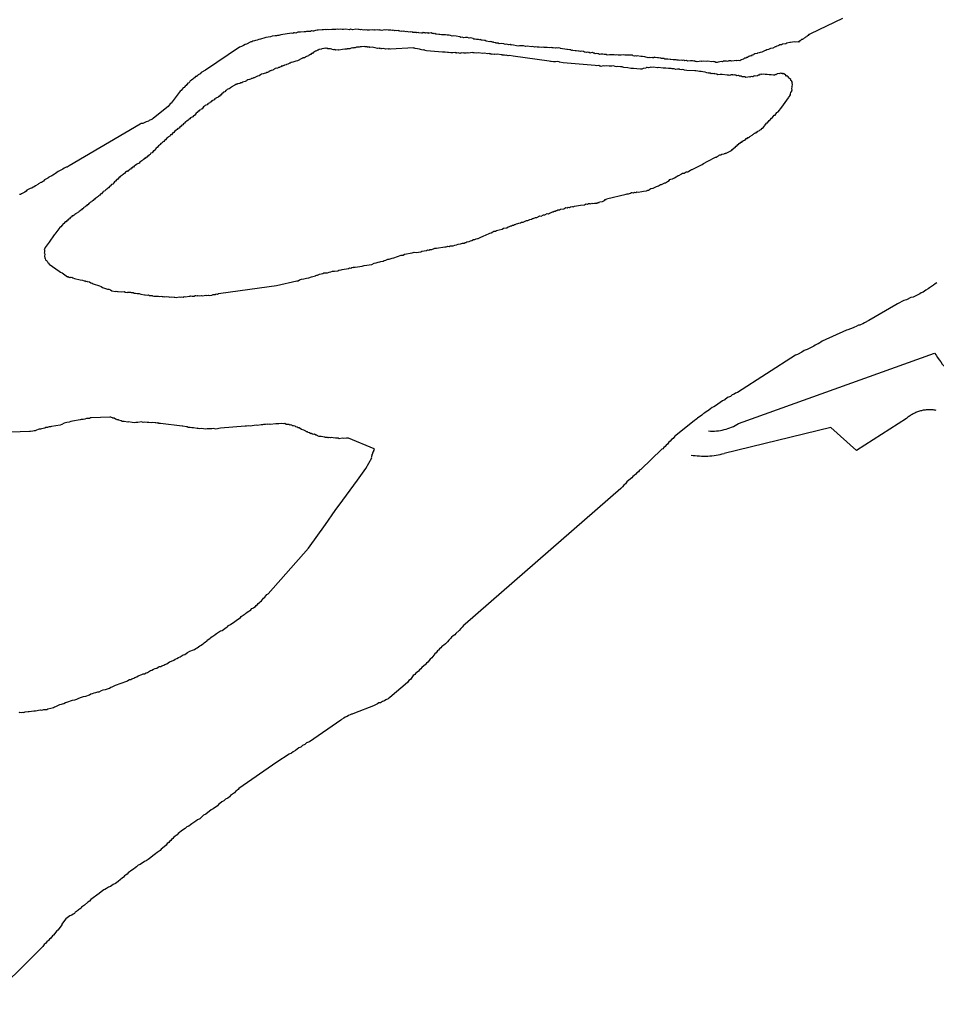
# Model space of a CAD drawing. Header units: feet. Extents: x 30669 to 99318, y 4696 to 26220.
# Tile 19 of 128: x 74691 to 75346, y 16533 to 17236. Entities that reach past the tile are written whole.
import ezdxf

# ---------------------------------------------------------------- set-up
doc = ezdxf.new("R2010")
doc.units = ezdxf.units.FT
doc.header["$LTSCALE"] = 600
doc.header["$MEASUREMENT"] = 0
doc.linetypes.add('DASHED', pattern=[0.75, 0.5, -0.25])
doc.layers.add('ELTWR', color=2, linetype='CONTINUOUS')
doc.layers.add('ELYSU', color=251, linetype='CONTINUOUS')

msp = doc.modelspace()

# ---------------------------------------------------------------- linework, layer by layer
at = {"layer": 'ELTWR', "elevation": -54.68}
for points in [[(75278.83, 17236.71), (75256.04, 17225.58), (75255.49, 17225.5), (75255.26, 17225.18), (75254.71, 17225.1), (75254.24, 17224.46), (75253.46, 17224.06), (75252.99, 17223.42), (75252.44, 17223.34), (75251.98, 17222.7), (75251.43, 17222.62), (75250.96, 17221.98), (75250.41, 17221.9), (75250.18, 17221.58), (75249.63, 17221.49), (75249.4, 17221.18), (75248.61, 17220.77), (75248.38, 17220.45), (75247.83, 17220.37), (75247.37, 17219.73), (75247.05, 17219.97), (75245.4, 17219.71), (75244.53, 17219.86), (75241.78, 17219.43), (75241.23, 17219.35), (75239.03, 17219.01), (75238.24, 17218.61), (75236.04, 17218.27), (75235.26, 17217.86), (75234.16, 17217.69), (75233.38, 17217.29), (75232.83, 17217.2), (75232.04, 17216.8), (75231.49, 17216.72), (75231.26, 17216.4), (75230.71, 17216.31), (75229.14, 17215.51), (75227.49, 17215.25), (75225.93, 17214.45), (75224.83, 17214.28), (75224.04, 17213.87), (75223.49, 17213.79), (75221.14, 17212.58), (75220.04, 17212.41), (75219.26, 17212.01), (75218.16, 17211.84), (75217.93, 17211.52), (75216.28, 17211.27), (75215.49, 17210.86), (75215.26, 17210.55), (75214.16, 17210.37), (75213.69, 17209.74), (75212.83, 17209.89), (75212.04, 17209.48), (75211.26, 17209.08), (75211.03, 17208.76), (75210.48, 17208.68), (75209.69, 17208.28), (75209.14, 17208.19), (75208.36, 17207.79), (75208.13, 17207.47), (75206.48, 17207.21), (75206.25, 17206.9), (75205.46, 17206.49), (75204.59, 17206.64), (75203.49, 17206.47), (75203.18, 17206.7), (75199.87, 17206.19), (75199.01, 17206.34), (75198.46, 17206.26), (75197.59, 17206.4), (75196.8, 17206), (75195.94, 17206.15), (75195.39, 17206.06), (75194.52, 17206.21), (75193.97, 17206.13), (75193.19, 17205.72), (75192.32, 17205.87), (75190.12, 17205.53), (75189.33, 17205.13), (75188.46, 17205.27), (75187.83, 17205.74), (75187.28, 17205.65), (75186.41, 17205.8), (75185.31, 17205.63), (75182.71, 17206.08), (75181.6, 17205.91), (75179.87, 17206.2), (75178.22, 17205.94), (75177.9, 17206.18), (75175.15, 17205.75), (75174.28, 17205.9), (75173.73, 17205.81), (75173.1, 17206.28), (75172.54, 17206.19), (75171.68, 17206.34), (75171.13, 17206.26), (75170.26, 17206.4), (75168.06, 17206.06), (75167.42, 17206.53), (75166.32, 17206.36), (75166, 17206.59), (75165.14, 17206.74), (75164.59, 17206.65), (75163.72, 17206.8), (75162.62, 17206.63), (75161.75, 17206.78), (75160.88, 17206.93), (75160.01, 17207.07), (75159.46, 17206.99), (75158.59, 17207.14), (75158.04, 17207.05), (75156.31, 17207.35), (75155.76, 17207.26), (75154.02, 17207.56), (75153.47, 17207.47), (75152.6, 17207.62), (75152.05, 17207.53), (75151.42, 17208), (75150.55, 17208.15), (75149.45, 17207.98), (75149.13, 17208.21), (75147.4, 17208.5), (75146.85, 17208.42), (75145.11, 17208.71), (75144.79, 17208.95), (75144.24, 17208.86), (75144.01, 17208.54), (75143.46, 17208.46), (75143.14, 17208.69), (75141.49, 17208.44), (75141.17, 17208.67), (75140.07, 17208.5), (75137.7, 17209.26), (75135.96, 17209.55), (75134.86, 17209.38), (75132.26, 17209.83), (75131.71, 17209.74), (75130.84, 17209.89), (75130.29, 17209.8), (75129.42, 17209.95), (75128.79, 17210.42), (75128.24, 17210.33), (75127.37, 17210.48), (75126.27, 17210.31), (75125.4, 17210.46), (75124.85, 17210.37), (75123.98, 17210.52), (75123.43, 17210.43), (75122.56, 17210.58), (75120.91, 17210.33), (75120.04, 17210.47), (75119.49, 17210.39), (75118.63, 17210.54), (75117.76, 17210.68), (75116.66, 17210.51), (75115.79, 17210.66), (75115.24, 17210.58), (75114.37, 17210.72), (75113.27, 17210.55), (75112.4, 17210.7), (75110.75, 17210.45), (75110.12, 17210.91), (75109.57, 17210.83), (75108.7, 17210.97), (75107.83, 17211.12), (75107.28, 17211.04), (75106.41, 17211.18), (75105.31, 17211.01), (75104.67, 17211.48), (75104.12, 17211.39), (75103.26, 17211.54), (75102.16, 17211.37), (75101.52, 17211.84), (75100.97, 17211.75), (75100.34, 17212.22), (75099.23, 17212.05), (75098.68, 17211.96), (75098.05, 17212.43), (75097.5, 17212.34), (75096.63, 17212.49), (75096.08, 17212.4), (75095.21, 17212.55), (75094.66, 17212.47), (75094.03, 17212.93), (75092.29, 17213.23), (75091.74, 17213.14), (75090.87, 17213.29), (75090.32, 17213.2), (75088.59, 17213.5), (75088.04, 17213.41), (75086.3, 17213.71), (75085.98, 17213.94), (75085.43, 17213.86), (75084.8, 17214.32), (75084.25, 17214.24), (75082.51, 17214.53), (75081.96, 17214.45), (75077.62, 17215.18), (75077.3, 17215.42), (75076.43, 17215.56), (75075.33, 17215.39), (75074.46, 17215.54), (75073.91, 17215.46), (75072.18, 17215.75), (75071.63, 17215.67), (75070.76, 17215.81), (75069.66, 17215.64), (75067.92, 17215.94), (75067.37, 17215.85), (75066.5, 17216), (75065.95, 17215.92), (75065.09, 17216.06), (75063.99, 17215.89), (75062.25, 17216.19), (75060.83, 17216.25), (75059.96, 17216.4), (75058.86, 17216.23), (75057.68, 17216.61), (75056.58, 17216.44), (75053.97, 17216.88), (75052.87, 17216.71), (75051.14, 17217.01), (75050.27, 17217.15), (75049.17, 17216.98), (75048.3, 17217.13), (75047.2, 17216.96), (75042.86, 17217.7), (75042.31, 17217.61), (75041.67, 17218.08), (75040.57, 17217.91), (75038.84, 17218.2), (75038.29, 17218.12), (75037.42, 17218.27), (75037.1, 17218.5), (75035.36, 17218.79), (75033.71, 17218.54), (75033.08, 17219), (75032.53, 17218.92), (75031.66, 17219.07), (75031.34, 17219.3), (75030.79, 17219.21), (75029.92, 17219.36), (75029.61, 17219.59), (75028.74, 17219.74), (75028.42, 17219.97), (75027.55, 17220.12), (75027, 17220.04), (75024.4, 17220.48), (75023.76, 17220.94), (75023.21, 17220.86), (75021.48, 17221.15), (75020.93, 17221.07), (75020.29, 17221.53), (75019.74, 17221.45), (75018.87, 17221.6), (75018.32, 17221.51), (75017.45, 17221.66), (75016.59, 17221.81), (75015.72, 17221.96), (75015.08, 17222.42), (75013.35, 17222.72), (75012.25, 17222.54), (75011.06, 17222.92), (75009.64, 17222.99), (75008.54, 17222.82), (75007.35, 17223.2), (75006.25, 17223.03), (75005.62, 17223.49), (75003.01, 17223.94), (75001.28, 17224.23), (75000.18, 17224.06), (74998.99, 17224.44), (74998.12, 17224.59), (74996.71, 17224.65), (74995.52, 17225.03), (74994.42, 17224.86), (74993, 17224.92), (74992.45, 17224.84), (74991.27, 17225.22), (74990.71, 17225.13), (74988.98, 17225.43), (74988.43, 17225.34), (74987.79, 17225.81), (74987.24, 17225.72), (74986.92, 17225.96), (74985.82, 17225.79), (74985.19, 17226.25), (74984.09, 17226.08), (74983.77, 17226.31), (74983.54, 17226), (74982.9, 17226.46), (74982.67, 17226.14), (74982.35, 17226.38), (74982.03, 17226.61), (74981.8, 17226.29), (74981.25, 17226.2), (74980.93, 17226.44), (74979.83, 17226.27), (74979.52, 17226.5), (74978.73, 17226.1), (74978.18, 17226.01), (74976.45, 17226.31), (74976.13, 17226.54), (74975.03, 17226.37), (74974.71, 17226.6), (74974.16, 17226.52), (74973.29, 17226.66), (74972.19, 17226.49), (74971.56, 17226.96), (74971.01, 17226.87), (74970.14, 17227.02), (74969.59, 17226.94), (74967.85, 17227.23), (74967.3, 17227.15), (74965.56, 17227.44), (74965.01, 17227.36), (74964.15, 17227.5), (74963.6, 17227.42), (74962.73, 17227.57), (74962.41, 17227.8), (74961.86, 17227.71), (74961.54, 17227.95), (74960.44, 17227.78), (74959.57, 17227.93), (74959.02, 17227.84), (74958.71, 17228.07), (74957.84, 17228.22), (74957.29, 17228.14), (74956.42, 17228.28), (74955.87, 17228.2), (74955, 17228.34), (74954.45, 17228.26), (74953.58, 17228.41), (74952.48, 17228.24), (74951.61, 17228.39), (74949.96, 17228.13), (74949.1, 17228.28), (74948.55, 17228.19), (74948.23, 17228.42), (74947.68, 17228.34), (74946.81, 17228.49), (74945.16, 17228.23), (74944.84, 17228.46), (74944.29, 17228.38), (74943.42, 17228.53), (74941.22, 17228.19), (74940.35, 17228.33), (74939.8, 17228.25), (74938.93, 17228.4), (74938.38, 17228.31), (74937.52, 17228.46), (74936.97, 17228.37), (74935.23, 17228.67), (74934.68, 17228.58), (74933.81, 17228.73), (74933.26, 17228.65), (74931.52, 17228.94), (74929.32, 17228.6), (74927.59, 17228.9), (74926.81, 17228.49), (74924.2, 17228.94), (74922.55, 17228.68), (74921.68, 17228.83), (74920.81, 17228.98), (74919.16, 17228.72), (74918.29, 17228.87), (74917.19, 17228.7), (74916.33, 17228.85), (74915.22, 17228.68), (74914.36, 17228.82), (74912.16, 17228.48), (74911.29, 17228.63), (74910.19, 17228.46), (74909.87, 17228.69), (74908.22, 17228.44), (74907.35, 17228.59), (74904.6, 17228.16), (74903.73, 17228.31), (74902.63, 17228.14), (74901.85, 17227.73), (74901.3, 17227.65), (74900.75, 17227.56), (74899.88, 17227.71), (74899.1, 17227.31), (74898.55, 17227.22), (74897.68, 17227.37), (74897.13, 17227.29), (74896.26, 17227.43), (74895.48, 17227.03), (74894.61, 17227.18), (74891.86, 17226.75), (74890.99, 17226.9), (74890.44, 17226.82), (74889.89, 17226.73), (74889.1, 17226.33), (74888.55, 17226.24), (74887.69, 17226.39), (74887.14, 17226.3), (74886.35, 17225.9), (74885.49, 17226.05), (74877.78, 17224.86), (74877.23, 17224.77), (74876.45, 17224.37), (74875.58, 17224.52), (74874.8, 17224.12), (74873.93, 17224.26), (74871.73, 17223.92), (74870.39, 17223.43), (74867.09, 17222.92), (74865.76, 17222.44), (74864.11, 17222.18), (74863.33, 17221.78), (74862.22, 17221.61), (74860.89, 17221.12), (74859.79, 17220.95), (74859.01, 17220.55), (74857.91, 17220.38), (74857.12, 17219.97), (74856.57, 17219.89), (74853.44, 17218.28), (74852.34, 17218.11), (74851.33, 17217.39), (74849.76, 17216.58), (74848.43, 17216.09), (74824.2, 17199.67), (74821.07, 17198.06), (74820.37, 17197.11), (74818.81, 17196.3), (74818.57, 17195.98), (74817.56, 17195.26), (74817.01, 17195.18), (74816.31, 17194.22), (74815.53, 17193.82), (74815.06, 17193.19), (74814.05, 17192.47), (74813.26, 17192.06), (74812.33, 17190.79), (74811.55, 17190.39), (74810.39, 17188.8), (74809.6, 17188.4), (74808.91, 17187.44), (74808.12, 17187.04), (74806.73, 17185.14), (74805.94, 17184.73), (74805.25, 17183.78), (74799.66, 17176.16), (74798.88, 17175.75), (74797.48, 17173.85), (74796.47, 17173.13), (74786.72, 17165.14), (74785.93, 17164.74), (74785.7, 17164.42), (74785.15, 17164.33), (74784.37, 17163.93), (74783.82, 17163.84), (74783.35, 17163.21), (74781.7, 17162.95), (74779.35, 17161.75), (74778.25, 17161.58), (74777.47, 17161.17), (74726.86, 17131.37), (74725.29, 17130.57), (74724.74, 17130.48), (74723.17, 17129.68), (74722.16, 17128.96), (74719.03, 17127.34), (74717, 17125.9), (74716.21, 17125.5), (74715.2, 17124.78), (74714.41, 17124.38), (74712.85, 17123.57), (74712.62, 17123.25), (74711.83, 17122.85), (74711.6, 17122.53), (74709.25, 17121.33), (74708.55, 17120.37), (74706.99, 17119.57), (74706.44, 17119.48), (74704.87, 17118.68), (74704.41, 17118.04), (74702.84, 17117.24), (74701.82, 17116.51), (74701.04, 17116.11), (74700.03, 17115.39), (74698.93, 17115.22), (74696.58, 17114.01), (74696.11, 17113.38), (74695.1, 17112.66), (74692.75, 17111.45), (74691.96, 17111.05), (74691.41, 17110.96)], [(74908.53, 17215.53), (74908.29, 17215.21), (74907.19, 17215.04), (74906.96, 17214.72), (74905.31, 17214.46), (74904.53, 17214.06), (74903.97, 17213.98), (74903.74, 17213.66), (74902.96, 17213.26), (74902.41, 17213.17), (74902.18, 17212.85), (74901.63, 17212.77), (74901.39, 17212.45), (74900.84, 17212.37), (74900.38, 17211.73), (74899.83, 17211.64), (74899.36, 17211.01), (74898.81, 17210.92), (74898.58, 17210.61), (74897.8, 17210.2), (74897.56, 17209.89), (74897.01, 17209.8), (74896.23, 17209.4), (74895.68, 17209.31), (74895.45, 17209), (74894.66, 17208.59), (74893.56, 17208.42), (74893.33, 17208.1), (74892.78, 17208.02), (74889.65, 17206.41), (74888.55, 17206.24), (74887.77, 17205.84), (74887.22, 17205.75), (74886.43, 17205.35), (74885.33, 17205.18), (74884.55, 17204.77), (74884, 17204.69), (74883.77, 17204.37), (74882.98, 17203.97), (74881.88, 17203.8), (74881.65, 17203.48), (74880.55, 17203.31), (74880.32, 17202.99), (74880, 17203.23), (74879.77, 17202.91), (74879.22, 17202.82), (74878.98, 17202.51), (74878.67, 17202.74), (74878.2, 17202.1), (74877.88, 17202.34), (74877.65, 17202.02), (74877.1, 17201.93), (74876.87, 17201.61), (74876.32, 17201.53), (74876.08, 17201.21), (74875.77, 17201.44), (74875.53, 17201.13), (74874.98, 17201.04), (74873.88, 17200.87), (74873.65, 17200.55), (74873.1, 17200.47), (74872.87, 17200.15), (74872.32, 17200.07), (74872.08, 17199.75), (74870.98, 17199.58), (74870.75, 17199.26), (74870.2, 17199.18), (74869.42, 17198.77), (74869.19, 17198.45), (74868.4, 17198.05), (74867.85, 17197.97), (74867.07, 17197.56), (74865.97, 17197.39), (74865.19, 17196.99), (74864.08, 17196.82), (74863.3, 17196.42), (74862.29, 17195.7), (74861.19, 17195.53), (74858.84, 17194.32), (74858.29, 17194.23), (74858.05, 17193.92), (74857.5, 17193.83), (74856.95, 17193.75), (74856.72, 17193.43), (74856.17, 17193.34), (74855.39, 17192.94), (74854.29, 17192.77), (74853.5, 17192.37), (74853.27, 17192.05), (74852.49, 17191.65), (74851.39, 17191.48), (74850.6, 17191.07), (74850.37, 17190.76), (74849.27, 17190.59), (74848.49, 17190.18), (74847.39, 17190.01), (74846.84, 17189.93), (74846.61, 17189.61), (74846.29, 17189.84), (74846.05, 17189.53), (74845.5, 17189.44)], [(75015.83, 17212.11), (75015.28, 17212.03), (75014.96, 17212.26), (75011.66, 17211.75), (75011.34, 17211.98), (75010.24, 17211.81), (75009.37, 17211.96), (75008.82, 17211.87), (75007.96, 17212.02), (75007.41, 17211.94), (75006.54, 17212.08), (75005.75, 17211.68), (75005.12, 17212.15), (75004.89, 17211.83), (75004.57, 17212.06), (75003.47, 17211.89), (75003.15, 17212.12), (75002.6, 17212.04), (75002.28, 17212.27), (75000.63, 17212.02), (74999.76, 17212.16), (74999.21, 17212.08), (74997.48, 17212.37), (74996.93, 17212.29), (74995.19, 17212.58), (74994.64, 17212.5), (74993.77, 17212.65), (74993.22, 17212.56), (74981.79, 17213.61), (74980.92, 17213.76), (74980.6, 17213.99), (74979.74, 17214.14), (74979.19, 17214.05), (74977.45, 17214.35), (74976.81, 17214.81), (74975.4, 17214.88), (74973.66, 17215.17), (74973.34, 17215.4), (74972.79, 17215.32), (74972.47, 17215.55), (74956.26, 17214.73), (74955.94, 17214.97), (74955.71, 17214.65), (74955.39, 17214.88), (74954.84, 17214.8), (74954.52, 17215.03), (74952.87, 17214.77), (74951.14, 17215.07), (74950.04, 17214.9), (74949.4, 17215.36), (74949.17, 17215.05), (74948.85, 17215.28), (74948.3, 17215.19), (74947.98, 17215.43), (74946.88, 17215.26), (74945.15, 17215.55), (74943.96, 17215.93), (74943.09, 17216.08), (74941.44, 17215.82), (74940.81, 17216.29), (74940.26, 17216.2), (74939.71, 17216.12), (74939.39, 17216.35), (74938.84, 17216.27), (74937.97, 17216.41), (74937.65, 17216.65), (74935.45, 17216.31), (74934.58, 17216.45), (74933.8, 17216.05), (74932.93, 17216.2), (74931.83, 17216.03), (74931.05, 17215.63), (74930.18, 17215.77), (74929.63, 17215.69), (74929.4, 17215.37), (74929.08, 17215.6), (74927.98, 17215.43), (74927.2, 17215.03), (74926.1, 17214.86), (74925.23, 17215.01), (74924.99, 17214.69), (74924.44, 17214.61), (74923.58, 17214.75), (74921.92, 17214.5), (74919.17, 17214.07), (74918.86, 17214.31), (74917.21, 17214.05), (74916.89, 17214.28), (74916.34, 17214.2), (74916.02, 17214.43), (74915.47, 17214.34), (74914.6, 17214.49), (74914.28, 17214.72), (74913.42, 17214.87), (74912, 17214.93), (74911.45, 17214.85), (74910.81, 17215.31), (74910.26, 17215.23), (74909.94, 17215.46), (74908.84, 17215.29), (74908.53, 17215.53)], [(75179.09, 17198.47), (75177.91, 17198.85), (75176.81, 17198.68), (75175.62, 17199.06), (75174.2, 17199.13), (75173.33, 17199.27), (75167.66, 17199.52), (75165.92, 17199.82), (75165.61, 17200.05), (75164.74, 17200.2), (75163.64, 17200.03), (75162.77, 17200.18), (75162.45, 17200.41), (75161.9, 17200.32), (75161.03, 17200.47), (75159.93, 17200.3), (75158.75, 17200.68), (75157.33, 17200.74), (75156.46, 17200.89), (75155.04, 17200.95), (75154.49, 17200.87), (75152.76, 17201.16), (75152.21, 17201.08), (75151.34, 17201.23), (75150.79, 17201.14), (75147.32, 17201.73), (75146.53, 17201.33), (75143.93, 17201.77), (75142.28, 17201.52), (75141.96, 17201.75), (75140.31, 17201.49), (75139.44, 17201.64), (75138.89, 17201.55), (75138.66, 17201.24), (75138.34, 17201.47), (75138.11, 17201.15), (75136.46, 17200.9), (75135.67, 17200.49), (75134.57, 17200.32), (75131.97, 17200.77), (75129.68, 17200.98), (75127.71, 17200.95), (75125.66, 17201.48), (75122.82, 17201.61), (75121.96, 17201.75), (75121.64, 17201.99), (75120.77, 17202.13), (75120.22, 17202.05), (75118.48, 17202.34), (75117.38, 17202.17), (75116.51, 17202.32), (75115.33, 17202.7), (75114.23, 17202.53), (75113.36, 17202.68), (75112.26, 17202.51), (75110.52, 17202.8), (75108.87, 17202.55), (75108, 17202.7), (75106.35, 17202.44), (75106.04, 17202.67), (75105.49, 17202.59), (75104.85, 17203.05), (75103.2, 17202.8), (75102.33, 17202.95), (75079.47, 17205.05), (75076.86, 17205.49), (75076.55, 17205.72), (75075.68, 17205.87), (75074.03, 17205.61), (75073.16, 17205.76), (75072.61, 17205.68), (75070.87, 17205.97), (75070.32, 17205.89), (75069.46, 17206.03), (75043.82, 17209.68), (75041.21, 17210.12), (75040.11, 17209.95), (75038.93, 17210.33), (75038.38, 17210.24), (75037.51, 17210.39), (75036.96, 17210.31), (75036.09, 17210.45), (75035.77, 17210.69), (75035.22, 17210.6), (75032.62, 17211.04), (75031.52, 17210.87), (75030.65, 17211.02), (75030.1, 17210.94), (75029.23, 17211.08), (75028.68, 17211), (75028.36, 17211.23), (75027.81, 17211.15), (75027.5, 17211.38), (75026.94, 17211.29), (75026.63, 17211.53), (75025.53, 17211.36), (75022.92, 17211.8), (75021.82, 17211.63), (75019.22, 17212.07), (75017.57, 17211.82), (75015.83, 17212.11)], [(75240.49, 17180.36), (75241.66, 17181.94), (75241.34, 17182.18), (75241.8, 17182.81), (75241.95, 17183.68), (75242.65, 17184.63), (75242.56, 17185.18), (75242.8, 17185.5), (75242.63, 17186.6), (75242.77, 17187.47), (75242.69, 17188.02), (75242.92, 17188.34), (75243.07, 17189.21), (75242.81, 17190.86), (75243.05, 17191.17), (75242.73, 17191.41), (75242.64, 17191.96), (75242.01, 17192.42), (75241.92, 17192.97), (75240.97, 17193.67), (75240.34, 17194.14), (75240.25, 17194.69), (75238.98, 17195.62), (75238.43, 17195.53), (75238.34, 17196.08), (75236.76, 17197.25), (75236.52, 17196.93), (75235.89, 17197.39), (75235.34, 17197.31), (75234.47, 17197.46), (75234.24, 17197.14), (75233.92, 17197.37), (75232.27, 17197.12), (75232.04, 17196.8), (75231.48, 17196.71), (75231.25, 17196.39), (75230.93, 17196.63), (75230.15, 17196.22), (75229.6, 17196.14), (75227.87, 17196.43), (75226.45, 17196.5), (75225.03, 17196.56), (75223.61, 17196.62), (75222.74, 17196.77), (75221.09, 17196.51), (75220.77, 17196.75), (75219.67, 17196.58), (75219.44, 17196.26), (75218.89, 17196.17), (75218.11, 17195.77), (75216.46, 17195.52), (75216.14, 17195.75), (75215.36, 17195.35), (75215.12, 17195.03), (75214.57, 17194.94), (75213.71, 17195.09), (75213.15, 17195.01), (75212.92, 17194.69), (75212.6, 17194.92), (75209.85, 17194.5), (75209.22, 17194.96), (75208.67, 17194.88), (75207.8, 17195.02), (75207.25, 17194.94), (75206.61, 17195.4), (75206.06, 17195.32), (75205.74, 17195.55), (75205.19, 17195.47), (75204.56, 17195.93), (75203.46, 17195.76), (75202.82, 17196.23), (75202.27, 17196.14), (75201.41, 17196.29), (75200.85, 17196.2), (75200.54, 17196.44), (75199.99, 17196.35), (75199.44, 17196.27), (75199.12, 17196.5), (75198.89, 17196.18), (75197.79, 17196.01), (75197.47, 17196.24), (75196.37, 17196.07), (75192.9, 17196.66), (75191.48, 17196.73), (75189.83, 17196.47), (75189.19, 17196.94), (75188.64, 17196.85), (75187.77, 17197), (75187.45, 17197.23), (75186.9, 17197.15), (75186.04, 17197.29), (75185.49, 17197.21), (75185.17, 17197.44), (75184.94, 17197.12), (75184.3, 17197.59), (75183.75, 17197.5), (75183.43, 17197.74), (75182.88, 17197.65), (75182.01, 17197.8), (75180.83, 17198.18), (75179.09, 17198.47)], [(74845.5, 17189.44), (74845.27, 17189.12), (74844.72, 17189.04), (74844.49, 17188.72), (74843.71, 17188.32), (74843.47, 17188), (74842.92, 17187.91), (74842.69, 17187.6), (74841.91, 17187.19), (74841.68, 17186.88), (74840.89, 17186.47), (74840.11, 17186.07), (74839.56, 17185.99), (74839.09, 17185.35), (74838.54, 17185.27), (74837.85, 17184.31), (74837.06, 17183.91), (74836.6, 17183.27), (74836.05, 17183.19), (74835.12, 17181.92), (74834.57, 17181.83), (74834.1, 17181.2), (74833.87, 17180.88), (74833.32, 17180.8), (74833.09, 17180.48), (74831.52, 17179.67), (74831.29, 17179.35), (74830.74, 17179.27), (74830.27, 17178.63), (74828.71, 17177.83), (74828.24, 17177.19), (74827.46, 17176.79), (74827.22, 17176.47), (74826.44, 17176.07), (74826.21, 17175.75), (74825.66, 17175.67), (74825.19, 17175.03), (74824.41, 17174.63), (74823.86, 17174.54), (74823.4, 17173.91), (74822.61, 17173.51), (74821.68, 17172.23), (74820.9, 17171.83), (74820.67, 17171.51), (74819.88, 17171.11), (74819.42, 17170.48), (74818.87, 17170.39), (74818.17, 17169.44), (74817.39, 17169.03), (74816.22, 17167.45), (74815.44, 17167.04), (74814.97, 17166.41), (74813.41, 17165.6), (74812.94, 17164.97), (74812.16, 17164.56), (74811.7, 17163.93), (74810.68, 17163.21), (74809.9, 17162.81), (74809.2, 17161.85), (74808.42, 17161.45), (74807.95, 17160.81), (74807.17, 17160.41), (74806.7, 17159.78), (74805.69, 17159.06), (74805.22, 17158.42), (74804.44, 17158.02), (74803.97, 17157.38), (74803.19, 17156.98), (74802.96, 17156.66), (74801.94, 17155.94), (74801.48, 17155.31), (74800.69, 17154.9), (74800.23, 17154.27), (74799.76, 17153.63), (74799.21, 17153.55), (74798.52, 17152.59), (74797.73, 17152.19), (74797.27, 17151.56), (74796.49, 17151.15), (74795.55, 17149.88), (74794.77, 17149.48), (74794.31, 17148.84), (74793.52, 17148.44), (74793.06, 17147.81), (74792.28, 17147.4), (74791.81, 17146.77), (74791.35, 17146.13), (74790.56, 17145.73), (74789.63, 17144.46), (74788.85, 17144.06), (74787.45, 17142.15), (74786.9, 17142.06), (74785.97, 17140.79), (74785.19, 17140.39), (74784.49, 17139.44), (74783.71, 17139.04), (74783.24, 17138.4), (74782.69, 17138.31), (74782.23, 17137.68), (74781.44, 17137.28), (74780.98, 17136.64)], [(74874.72, 17046.05), (74889.41, 17049.44), (74890.27, 17049.3), (74891.29, 17050.02), (74892.62, 17050.5), (74894.27, 17050.76), (74896.16, 17051.33), (74897.81, 17051.59), (74899.69, 17052.16), (74900.79, 17052.33), (74901.57, 17052.73), (74902.68, 17052.9), (74902.91, 17053.22), (74903.46, 17053.31), (74904.01, 17053.39), (74905.57, 17054.2), (74907.78, 17054.54), (74908.56, 17054.94), (74909.66, 17055.11), (74911.08, 17055.05), (74912.41, 17055.54), (74913.51, 17055.71), (74914.85, 17056.19), (74916.26, 17056.13), (74918.46, 17056.47), (74919.25, 17056.87), (74920.9, 17057.13), (74921.68, 17057.53), (74926.08, 17058.21), (74926.87, 17058.62), (74927.74, 17058.47), (74928.52, 17058.87), (74929.62, 17059.04), (74929.94, 17058.81), (74930.17, 17059.13), (74930.72, 17059.21), (74931.04, 17058.98), (74935.99, 17059.75), (74937.32, 17060.23), (74942.83, 17061.08), (74944.39, 17061.89), (74946.04, 17062.14), (74947.38, 17062.63), (74948.48, 17062.8), (74949.26, 17063.21), (74950.91, 17063.46), (74951.69, 17063.86), (74952.79, 17064.03), (74954.36, 17064.84), (74955.23, 17064.69), (74956.01, 17065.09), (74957.34, 17065.58), (74958.44, 17065.75), (74963.78, 17067.7), (74965.2, 17067.64), (74966.21, 17068.36), (74971.72, 17069.21), (74973.05, 17069.7), (74974.47, 17069.64), (74977.77, 17070.15), (74978.55, 17070.55), (74981.85, 17071.06), (74982.64, 17071.46), (74983.5, 17071.32), (74984.29, 17071.72), (74984.84, 17071.8), (74985.71, 17071.66), (74987.27, 17072.46), (74987.82, 17072.55), (74988.92, 17072.72), (74994.98, 17073.65), (74995.84, 17073.51), (74996.63, 17073.91), (74997.18, 17073.99), (74998.05, 17073.85), (74998.83, 17074.25), (74999.93, 17074.42), (75000.8, 17074.27), (75002.13, 17074.76), (75003.23, 17074.93), (75004.56, 17075.42), (75006.22, 17075.67), (75007.55, 17076.16), (75008.65, 17076.33), (75009.43, 17076.73), (75009.98, 17076.82), (75010.76, 17077.22), (75012.42, 17077.48), (75013.2, 17077.88), (75014.3, 17078.05), (75015.32, 17078.77), (75016.42, 17078.94), (75017.2, 17079.34), (75018.3, 17079.51), (75018.85, 17079.6), (75021.2, 17080.81), (75021.75, 17080.89), (75024.88, 17082.5), (75026.21, 17082.99), (75027, 17083.39), (75028.1, 17083.56), (75029.11, 17084.28), (75029.9, 17084.69), (75031, 17084.86), (75031.78, 17085.26), (75032.88, 17085.43), (75033.66, 17085.83), (75035.86, 17086.17), (75036.88, 17086.89), (75039.08, 17087.23), (75040.1, 17087.96), (75041.2, 17088.13), (75041.98, 17088.53), (75042.53, 17088.61), (75043.31, 17089.02), (75043.86, 17089.1), (75044.65, 17089.5), (75045.2, 17089.59), (75045.98, 17089.99), (75047.08, 17090.16), (75047.86, 17090.57), (75048.96, 17090.73), (75049.75, 17091.14), (75050.85, 17091.31), (75053.2, 17092.52), (75054.07, 17092.37), (75055.63, 17093.17), (75056.73, 17093.34), (75057.51, 17093.75), (75058.06, 17093.83), (75059.63, 17094.64), (75060.5, 17094.49), (75062.85, 17095.7), (75063.71, 17095.55), (75065.28, 17096.36), (75066.38, 17096.53), (75067.95, 17097.33), (75068.82, 17097.19), (75069.6, 17097.59), (75070.38, 17097.99), (75070.93, 17098.08), (75071.71, 17098.48), (75072.27, 17098.56), (75073.05, 17098.97), (75073.6, 17099.05), (75074.38, 17099.45), (75074.93, 17099.54), (75075.71, 17099.94), (75076.82, 17100.11), (75077.6, 17100.51), (75079.8, 17100.85), (75080.58, 17101.26), (75081.37, 17101.66), (75082.23, 17101.51), (75083.02, 17101.92), (75083.88, 17101.77), (75084.67, 17102.17), (75085.77, 17102.34), (75086.64, 17102.19), (75087.42, 17102.6), (75091.82, 17103.28), (75094.57, 17103.7), (75095.36, 17104.11), (75095.91, 17104.19), (75096.77, 17104.04), (75097.56, 17104.45), (75098.11, 17104.53), (75098.97, 17104.38), (75099.76, 17104.79), (75100.63, 17104.64), (75101.73, 17104.81), (75102.59, 17104.66), (75103.15, 17104.75), (75103.7, 17104.83), (75103.93, 17105.15), (75105.03, 17105.32), (75105.26, 17105.64), (75107.46, 17105.98), (75109.03, 17106.78), (75109.49, 17107.42), (75110.04, 17107.5), (75110.28, 17107.82), (75124.41, 17111.13), (75125.2, 17111.54), (75126.07, 17111.39), (75126.85, 17111.79), (75127.4, 17111.88), (75128.18, 17112.28), (75128.73, 17112.37), (75129.6, 17112.22), (75130.38, 17112.62), (75131.25, 17112.47), (75132.03, 17112.88), (75132.9, 17112.73), (75135.65, 17113.15), (75136.75, 17113.32), (75138.96, 17113.66), (75139.74, 17114.07), (75140.29, 17114.15), (75141.07, 17114.55), (75141.3, 17114.87), (75142.09, 17115.27), (75143.74, 17115.53), (75146.09, 17116.74), (75147.42, 17117.23), (75148.99, 17118.03), (75149.54, 17118.12), (75151.89, 17119.32), (75152.44, 17119.41), (75154, 17120.22), (75155.02, 17120.94), (75155.48, 17121.57), (75156.27, 17121.97), (75157.37, 17122.15), (75158.93, 17122.95), (75159.95, 17123.67), (75161.51, 17124.48), (75162.06, 17124.56), (75163.63, 17125.37), (75163.86, 17125.69), (75164.65, 17126.09), (75165.75, 17126.26), (75167.31, 17127.06), (75168.41, 17127.23), (75169.19, 17127.64), (75170.21, 17128.36), (75170.99, 17128.76), (75171.54, 17128.84), (75178.59, 17132.47), (75179.61, 17133.19), (75182.74, 17134.8), (75188.22, 17137.62), (75188.77, 17137.71), (75189, 17138.02), (75189.55, 17138.11), (75189.78, 17138.43), (75190.33, 17138.51), (75190.8, 17139.15), (75191.35, 17139.23), (75191.9, 17139.32), (75192.68, 17139.72), (75194.33, 17139.97), (75194.57, 17140.29), (75194.88, 17140.06), (75195.12, 17140.38), (75195.67, 17140.46), (75199.58, 17142.48), (75200.05, 17143.11), (75200.6, 17143.2), (75201.3, 17144.15), (75201.85, 17144.24), (75202.78, 17145.51), (75203.56, 17145.91), (75204.02, 17146.54), (75204.57, 17146.63), (75205.04, 17147.26), (75205.82, 17147.67), (75206.29, 17148.3), (75206.84, 17148.39), (75207.3, 17149.02), (75208.09, 17149.43), (75208.87, 17149.83), (75209.65, 17150.23), (75210.12, 17150.87), (75210.67, 17150.95), (75211.13, 17151.59), (75211.68, 17151.67), (75212.47, 17152.08), (75212.7, 17152.39), (75214.27, 17153.2), (75214.73, 17153.83), (75215.28, 17153.92), (75215.75, 17154.55), (75216.3, 17154.64), (75216.53, 17154.96), (75217.08, 17155.04), (75217.54, 17155.68), (75218.09, 17155.76), (75218.33, 17156.08), (75219.11, 17156.48), (75219.66, 17156.57), (75220.13, 17157.2), (75220.68, 17157.29), (75221.37, 17158.24), (75221.92, 17158.33), (75222.85, 17159.6), (75223.09, 17159.92), (75224.72, 17162.14), (75225.27, 17162.23), (75226.43, 17163.81), (75227.21, 17164.22), (75228.14, 17165.49), (75228.93, 17165.89), (75229.39, 17166.53), (75230.09, 17167.48), (75230.64, 17167.56), (75232.03, 17169.47), (75232.82, 17169.87), (75235.38, 17173.37), (75240.26, 17180.04), (75240.49, 17180.36)], [(74780.98, 17136.64), (74780.43, 17136.56), (74779.96, 17135.92), (74779.18, 17135.52), (74778.72, 17134.88), (74777.15, 17134.08), (74776.68, 17133.44), (74775.12, 17132.64), (74774.89, 17132.32), (74773.87, 17131.6), (74773.09, 17131.2), (74772.62, 17130.56), (74772.07, 17130.47), (74771.61, 17129.84), (74771.06, 17129.75), (74770.59, 17129.12), (74769.81, 17128.72), (74769.58, 17128.4), (74768.79, 17128), (74768.33, 17127.36), (74767.78, 17127.27), (74766.99, 17126.87), (74766.53, 17126.24), (74766.3, 17125.92), (74765.51, 17125.52), (74765.28, 17125.2), (74764.5, 17124.8), (74764.27, 17124.48), (74763.48, 17124.08), (74763.02, 17123.44), (74762.47, 17123.35), (74761.3, 17121.77), (74760.75, 17121.68), (74759.82, 17120.41), (74759.04, 17120.01), (74758.58, 17119.37), (74757.88, 17118.42), (74757.09, 17118.02), (74756.4, 17117.06), (74755.85, 17116.98), (74754.92, 17115.71), (74754.13, 17115.3), (74753.67, 17114.67), (74752.88, 17114.27), (74752.65, 17113.95), (74752.42, 17113.63), (74751.64, 17113.23), (74751.4, 17112.91), (74750.62, 17112.51), (74749.92, 17111.55), (74749.37, 17111.47), (74748.67, 17110.52), (74747.89, 17110.11), (74747.43, 17109.48), (74746.64, 17109.08), (74746.41, 17108.76), (74745.63, 17108.36), (74745.16, 17107.72), (74744.61, 17107.63), (74743.91, 17106.68), (74743.13, 17106.28), (74742.67, 17105.64), (74742.12, 17105.56), (74741.65, 17104.92), (74741.1, 17104.84), (74740.17, 17103.57), (74739.62, 17103.48), (74739.15, 17102.85), (74738.37, 17102.44), (74738.14, 17102.13), (74737.36, 17101.72), (74737.12, 17101.4), (74736.66, 17100.77), (74736.11, 17100.69), (74735.64, 17100.05), (74734.86, 17099.65), (74734.63, 17099.33), (74733.84, 17098.93), (74733.38, 17098.29), (74731.81, 17097.48), (74731.58, 17097.17), (74730.8, 17096.77), (74730.33, 17096.13), (74729.55, 17095.73), (74729, 17095.64), (74728.53, 17095.01), (74728.3, 17094.69), (74727.52, 17094.29), (74727.05, 17093.65), (74726.27, 17093.25), (74725.8, 17092.61), (74725.02, 17092.21), (74724.56, 17091.57), (74724.01, 17091.49), (74723.08, 17090.22), (74722.53, 17090.13), (74721.83, 17089.18), (74720.9, 17087.91), (74720.11, 17087.51), (74716.63, 17082.74), (74716.16, 17082.1)], [(74716.16, 17082.1), (74712.44, 17077.02), (74709.65, 17073.21), (74709.5, 17072.34), (74709.03, 17071.71), (74709.12, 17071.16), (74709.2, 17070.61), (74709.06, 17069.74), (74708.82, 17069.42), (74709.14, 17069.19), (74709.31, 17068.09), (74709.16, 17067.22), (74709.42, 17065.57), (74709.74, 17065.33), (74709.91, 17064.23), (74710.54, 17063.77), (74710.86, 17063.54), (74711.18, 17063.3), (74711.58, 17062.52), (74712.22, 17062.06), (74712.62, 17061.27), (74719.61, 17056.16), (74720.56, 17055.46), (74721.75, 17055.08), (74725.56, 17052.29), (74726.11, 17052.37), (74727.06, 17051.67), (74727.3, 17051.99), (74727.61, 17051.76), (74728.16, 17051.84), (74728.48, 17051.61), (74728.71, 17051.93), (74729.35, 17051.46), (74730.54, 17051.08), (74734.64, 17050.03), (74736.38, 17049.73), (74737.56, 17049.35), (74738.11, 17049.44), (74738.75, 17048.97), (74739.3, 17049.06), (74739.62, 17048.82), (74741.35, 17048.53), (74742.31, 17047.83), (74743.18, 17047.68), (74743.81, 17047.22), (74744.68, 17047.07), (74745.31, 17046.61), (74747.05, 17046.31), (74748.55, 17045.7), (74749.74, 17045.32), (74750.69, 17044.62), (74754.25, 17043.48), (74755.12, 17043.33), (74756.3, 17042.95), (74757.26, 17042.25), (74759.86, 17041.81), (74760.41, 17041.9), (74761.28, 17041.75), (74761.83, 17041.83), (74764.43, 17041.39), (74766.08, 17041.65), (74766.72, 17041.18), (74767.27, 17041.27), (74768.14, 17041.12), (74768.69, 17041.2), (74769.24, 17041.29), (74770.11, 17041.14), (74770.66, 17041.23), (74770.97, 17040.99), (74771.53, 17041.08), (74772.39, 17040.93), (74773.03, 17040.47), (74774.13, 17040.64), (74775.31, 17040.26), (74776.73, 17040.19), (74777.92, 17039.81), (74780.52, 17039.37), (74781.07, 17039.46), (74782.81, 17039.16), (74783.36, 17039.25), (74783.99, 17038.78), (74785.09, 17038.95), (74785.96, 17038.8), (74786.28, 17038.57), (74787.15, 17038.42), (74787.7, 17038.51), (74788.57, 17038.36), (74789.12, 17038.45), (74789.99, 17038.3), (74790.54, 17038.38), (74791.4, 17038.24), (74792.5, 17038.41), (74793.37, 17038.26), (74793.69, 17038.03), (74794.24, 17038.11), (74794.56, 17037.88), (74796.21, 17038.13), (74797.95, 17037.84), (74798.26, 17037.61), (74799.91, 17037.86), (74801.65, 17037.57)], [(75346.05, 17047.92), (75345.04, 17047.2), (75343.79, 17046.16), (75342.22, 17045.35), (75340.98, 17044.32), (75339.96, 17043.6), (75338.39, 17042.79), (75337.38, 17042.07), (75336.36, 17041.35), (75335.03, 17040.86), (75334.01, 17040.14), (75329.32, 17037.73), (75327.67, 17037.47), (75324.53, 17035.86), (75322.65, 17035.29), (75317.95, 17032.87), (75316.94, 17032.15), (75297.53, 17020.98), (75294.4, 17019.37), (75293.39, 17018.65), (75292.05, 17018.16), (75291.27, 17017.76), (75290.17, 17017.59), (75288.6, 17016.78), (75287.27, 17016.29), (75286.49, 17015.89), (75282.49, 17014.43), (75281.7, 17014.02), (75264.31, 17006.26), (75263.3, 17005.54), (75262.51, 17005.14), (75261.5, 17004.42), (75260.71, 17004.02), (75259.38, 17003.53), (75258.36, 17002.81), (75253.67, 17000.39), (75251.55, 16999.5), (75249.75, 16998.38), (75246.62, 16996.77), (75245.29, 16996.28), (75203.78, 16969.57), (75202.44, 16969.09), (75201.43, 16968.37), (75200.09, 16967.88), (75198.84, 16966.84), (75198.06, 16966.44), (75196.73, 16965.95), (75194.7, 16964.51), (75193.13, 16963.7), (75188.05, 16960.1), (75187.04, 16959.38), (75185.7, 16958.89), (75184.46, 16957.86), (75182.43, 16956.41), (75181.64, 16956.01), (75180.39, 16954.97), (75179.61, 16954.57), (75178.36, 16953.53), (75175.32, 16951.37), (75174.85, 16950.73), (75173.84, 16950.01), (75173.05, 16949.61), (75159.79, 16938.83), (75159.01, 16938.42), (75157.84, 16936.84), (75156.83, 16936.12), (75155.9, 16934.84), (75154.88, 16934.12), (75153.95, 16932.85), (75152.93, 16932.13), (75152.24, 16931.18), (75151.22, 16930.46), (75150.52, 16929.51), (75149.74, 16929.1), (75134.79, 16914.68), (75134, 16914.27), (75133.07, 16913), (75132.06, 16912.28), (75131.36, 16911.33), (75130.11, 16910.29), (75129.09, 16909.57), (75128.4, 16908.62), (75127.38, 16907.9), (75124.89, 16905.82), (75123.95, 16904.55), (75122.71, 16903.51), (75121.78, 16902.24), (75120.53, 16901.2), (75009.57, 16804.32), (75008.32, 16803.28), (75007.39, 16802.01), (75006.38, 16801.29), (75005.21, 16799.7), (75002.72, 16797.62), (75002.02, 16796.67), (75001, 16795.95), (74999.76, 16794.91), (74999.06, 16793.96), (74997.81, 16792.92), (74996.88, 16791.65), (74995.4, 16790.29), (74994.15, 16789.25), (74992.9, 16788.22), (74992.2, 16787.26), (74991.19, 16786.54), (74990.49, 16785.59), (74989.71, 16785.19), (74988.78, 16783.92), (74987.76, 16783.2), (74985.67, 16780.34), (74984.42, 16779.3), (74982.79, 16777.07), (74981.78, 16776.35), (74981.08, 16775.4), (74978.58, 16773.32), (74977.88, 16772.37), (74976.87, 16771.65), (74976.17, 16770.7), (74974.14, 16769.26), (74973.44, 16768.3), (74972.43, 16767.58), (74970.33, 16764.72), (74969.32, 16764), (74968.39, 16762.73), (74955.67, 16752.03), (74955.44, 16751.72), (74954.66, 16751.31), (74954.42, 16751), (74952.86, 16750.19), (74951.84, 16749.47), (74950.51, 16748.98), (74948.94, 16748.18), (74947.84, 16748.01), (74946.83, 16747.29), (74946.04, 16746.88), (74945.49, 16746.8), (74943.93, 16745.99), (74930.36, 16740.8), (74928.8, 16739.99), (74928.25, 16739.91), (74927.46, 16739.5), (74926.13, 16739.01), (74925.11, 16738.29), (74923.78, 16737.81), (74922.77, 16737.08), (74921.2, 16736.28), (74920.73, 16735.64), (74917.69, 16733.48), (74901.35, 16722.51), (74898.31, 16720.34), (74897.53, 16719.94), (74896.19, 16719.45), (74894.94, 16718.41), (74893.38, 16717.61), (74892.13, 16716.57), (74890.8, 16716.08), (74888.3, 16714.01), (74886.73, 16713.2), (74885.49, 16712.16), (74883.92, 16711.36), (74874.93, 16705.74), (74847.97, 16686.92), (74847.51, 16686.29), (74846.72, 16685.89), (74846.26, 16685.25), (74845.48, 16684.85), (74844.78, 16683.89), (74844, 16683.49), (74841.96, 16682.05), (74841.27, 16681.1), (74840.02, 16680.06), (74838.45, 16679.25), (74837.2, 16678.22), (74835.64, 16677.41), (74834.39, 16676.37), (74833.38, 16675.65), (74832.68, 16674.7), (74829.63, 16672.54), (74828.06, 16671.73), (74824.32, 16668.62), (74822.75, 16667.81), (74821.51, 16666.77), (74820.02, 16665.42), (74818.46, 16664.61), (74817.21, 16663.57), (74815.65, 16662.77), (74814.4, 16661.73), (74813.38, 16661.01), (74812.13, 16659.97), (74810.8, 16659.48), (74809.55, 16658.45), (74807.75, 16657.32), (74806.74, 16656.6), (74805.49, 16655.56), (74804.47, 16654.84), (74803.78, 16653.89), (74802.53, 16652.85), (74801.51, 16652.13), (74800.81, 16651.18), (74799.8, 16650.46), (74799.33, 16649.82), (74798.32, 16649.1), (74797.85, 16648.47), (74796.84, 16647.75), (74795.91, 16646.47), (74793.41, 16644.4), (74792.39, 16643.68), (74791.7, 16642.72), (74789.67, 16641.28), (74788.42, 16640.24), (74787.4, 16639.53), (74786.39, 16638.8), (74785.14, 16637.77), (74783.11, 16636.32), (74781.86, 16635.29), (74780.53, 16634.8), (74777.48, 16632.64), (74776.15, 16632.15), (74774.9, 16631.11), (74773.88, 16630.39), (74772.63, 16629.35), (74771.62, 16628.63), (74770.6, 16627.91), (74769.82, 16627.51), (74768.8, 16626.79), (74768.11, 16625.84), (74767.09, 16625.12), (74766.31, 16624.71), (74765.61, 16623.76), (74764.59, 16623.04), (74763.35, 16622), (74761.87, 16620.64), (74759.83, 16619.2), (74758.27, 16618.4), (74757.25, 16617.68), (74756.24, 16616.96), (74754.9, 16616.47), (74753.34, 16615.66), (74752.32, 16614.94), (74751.54, 16614.54), (74749.51, 16613.1), (74748.26, 16612.06), (74742.17, 16607.74), (74741.24, 16606.47), (74740.22, 16605.75), (74737.73, 16603.67), (74735.69, 16602.23), (74735.23, 16601.59), (74734.21, 16600.87), (74733.43, 16600.47), (74732.97, 16599.84), (74732.18, 16599.43), (74731.95, 16599.12), (74731.17, 16598.71), (74730.47, 16597.76), (74729.69, 16597.36), (74728.67, 16596.64), (74727.34, 16596.15), (74724.29, 16593.99), (74721.96, 16590.81), (74721.5, 16590.17), (74721.58, 16589.62), (74719.72, 16587.08), (74718.79, 16585.81), (74718.01, 16585.41), (74715.68, 16582.23), (74714.9, 16581.83), (74713.74, 16580.24), (74712.72, 16579.52), (74712.02, 16578.57), (74710.78, 16577.53), (74710.08, 16576.58), (74708.83, 16575.54), (74707.9, 16574.27), (74666.4, 16532.92)], [(74801.65, 17037.57), (74802.2, 17037.65), (74803.07, 17037.5), (74805.27, 17037.84), (74806.14, 17037.7), (74807.24, 17037.87), (74808.11, 17037.72), (74808.89, 17038.12), (74809.76, 17037.97), (74812.51, 17038.4), (74813.06, 17038.49), (74813.61, 17038.57), (74814.48, 17038.42), (74815.03, 17038.51), (74815.9, 17038.36), (74816.68, 17038.76), (74817.23, 17038.85), (74818.1, 17038.7), (74818.65, 17038.79), (74819.52, 17038.64), (74821.17, 17038.89), (74822.03, 17038.75), (74824.24, 17039.09), (74825.1, 17038.94), (74826.2, 17039.11), (74827.07, 17038.96), (74828.72, 17039.22), (74829.51, 17039.62), (74830.06, 17039.7), (74830.92, 17039.56), (74831.71, 17039.96), (74832.58, 17039.81), (74833.36, 17040.21), (74835.01, 17040.47), (74874.72, 17046.05)], [(74791.89, 16947.59), (74790.79, 16947.42), (74790.16, 16947.89), (74789.61, 16947.8), (74788.74, 16947.95), (74788.19, 16947.87), (74786.45, 16948.16), (74785.35, 16947.99), (74783.62, 16948.29), (74782.52, 16948.12), (74780.78, 16948.41), (74779.68, 16948.24), (74778.49, 16948.62), (74775.74, 16948.2), (74774.32, 16948.26), (74773.22, 16948.09), (74771.81, 16948.15), (74769.2, 16948.59), (74768.65, 16948.51), (74766.05, 16948.95), (74765.5, 16948.86), (74764.63, 16949.01), (74763.99, 16949.48), (74762.26, 16949.77), (74761.94, 16950.01), (74761.07, 16950.15), (74760.75, 16950.39), (74759.89, 16950.53), (74758.93, 16951.23), (74758.06, 16951.38), (74757.75, 16951.61), (74756.88, 16951.76), (74756.56, 16951.99), (74755.69, 16952.14), (74742.55, 16951.52), (74742, 16951.43), (74741.21, 16951.03), (74740.35, 16951.17), (74739.25, 16951), (74737.91, 16950.52), (74736.81, 16950.35), (74735.39, 16950.41), (74734.61, 16950.01), (74729.11, 16949.16), (74728.01, 16948.99), (74726.67, 16948.5), (74725.02, 16948.24), (74723.14, 16947.67), (74721.57, 16946.86), (74720.24, 16946.38), (74714.19, 16945.44), (74713.4, 16945.04), (74712.54, 16945.19), (74711.75, 16944.78), (74711.2, 16944.7), (74710.1, 16944.53), (74709.32, 16944.12), (74707.12, 16943.78), (74706.34, 16943.38), (74705.47, 16943.53), (74704.68, 16943.13), (74703.35, 16942.64), (74702.57, 16942.23), (74701.7, 16942.38), (74700.92, 16941.98), (74699.27, 16941.72), (74698.4, 16941.87), (74685.25, 16941.25)], [(74944.2, 16928.32), (74944.66, 16928.95), (74944.58, 16929.5), (74926.22, 16937.09), (74925.12, 16936.92), (74924.8, 16937.15), (74922.6, 16936.81), (74921.73, 16936.96), (74919.53, 16936.62), (74918.89, 16937.08), (74918.34, 16937), (74917.47, 16937.14), (74916.92, 16937.06), (74915.19, 16937.35), (74913.77, 16937.42), (74913.22, 16937.33), (74912.35, 16937.48), (74911.8, 16937.39), (74911.48, 16937.63), (74911.25, 16937.31), (74910.93, 16937.54), (74910.38, 16937.46), (74909.51, 16937.6), (74909.2, 16937.84), (74907.78, 16937.9), (74906.59, 16938.28), (74905.17, 16938.34), (74903.99, 16938.72), (74903.35, 16939.19), (74902.8, 16939.1), (74901.85, 16939.8), (74901.3, 16939.72), (74900.43, 16939.86), (74899.8, 16940.33), (74899.25, 16940.24), (74898.29, 16940.94), (74897.42, 16941.09), (74896.79, 16941.55), (74896.24, 16941.47), (74895.6, 16941.93), (74894.33, 16942.86), (74892.6, 16943.16), (74891.01, 16944.32), (74890.14, 16944.47), (74889.5, 16944.93), (74888.64, 16945.08), (74888, 16945.55), (74886.81, 16945.93), (74886.26, 16945.84), (74885.63, 16946.31), (74884.76, 16946.46), (74884.21, 16946.37), (74883.58, 16946.84), (74883.03, 16946.75), (74882.16, 16946.9), (74881.61, 16946.81), (74880.65, 16947.51), (74879.55, 16947.34), (74878.69, 16947.49), (74876.48, 16947.15), (74875.62, 16947.3), (74875.07, 16947.21), (74874.2, 16947.36), (74870.35, 16946.76), (74869.48, 16946.91), (74868.93, 16946.83), (74868.06, 16946.97), (74866.96, 16946.8), (74865.54, 16946.86), (74864.76, 16946.46), (74863.89, 16946.61), (74861.14, 16946.18), (74860.27, 16946.33), (74855.87, 16945.65), (74855, 16945.8), (74853.35, 16945.54), (74852.48, 16945.69), (74834.7, 16944.07), (74831.4, 16943.56), (74829.66, 16943.85), (74828.56, 16943.68), (74827.14, 16943.75), (74826.04, 16943.58), (74825.17, 16943.72), (74824.07, 16943.55), (74822.66, 16943.62), (74820.92, 16943.91), (74819.82, 16943.74), (74818.95, 16943.89), (74818.63, 16944.12), (74818.08, 16944.04), (74815.48, 16944.48), (74814.38, 16944.31), (74813.19, 16944.69), (74812.64, 16944.6), (74811.77, 16944.75), (74811.14, 16945.22), (74810.59, 16945.13), (74807.98, 16945.57), (74807.43, 16945.49), (74791.89, 16947.59)], [(74770.84, 16764.87), (74771.62, 16765.27), (74772.96, 16765.76), (74773.74, 16766.17), (74775.07, 16766.65), (74776.09, 16767.37), (74778.76, 16768.35), (74779.54, 16768.75), (74780.64, 16768.92), (74781.65, 16769.64), (74782.75, 16769.81), (74784.79, 16771.25), (74785.89, 16771.42), (74786.9, 16772.15), (74788.23, 16772.63), (74789.34, 16772.8), (74790.35, 16773.52), (74791.13, 16773.93), (74792.23, 16774.1), (74793.02, 16774.5), (74794.35, 16774.99), (74795.13, 16775.39), (74796.47, 16775.88), (74798.5, 16777.32), (74799.83, 16777.81), (74801.4, 16778.61), (74802.41, 16779.33), (74803.75, 16779.82), (74804.76, 16780.54), (74806.1, 16781.03), (74808.13, 16782.47), (74809.23, 16782.64), (74811.26, 16784.08), (74812.82, 16784.89), (74815.49, 16785.86), (74816.27, 16786.27), (74817.29, 16786.99), (74818.07, 16787.39), (74820.1, 16788.83), (74820.89, 16789.23), (74821.9, 16789.95), (74822.68, 16790.35), (74823.15, 16790.99), (74824.17, 16791.71), (74824.95, 16792.11), (74825.65, 16793.07), (74826.43, 16793.47), (74827.44, 16794.19), (74827.91, 16794.83), (74828.93, 16795.55), (74829.71, 16795.95), (74830.96, 16796.99), (74831.97, 16797.71), (74832.75, 16798.11), (74834.79, 16799.55), (74835.89, 16799.72), (74838.93, 16801.88), (74839.72, 16802.29), (74840.41, 16803.24), (74841.98, 16804.04), (74845.03, 16806.21), (74846.04, 16806.93), (74849.09, 16809.09), (74849.55, 16809.72), (74851.59, 16811.16), (74852.37, 16811.57), (74852.83, 16812.2), (74853.62, 16812.61), (74854.63, 16813.33), (74855.41, 16813.73), (74856.43, 16814.45), (74857.13, 16815.4), (74857.91, 16815.8), (74858.69, 16816.21), (74859.71, 16816.93), (74860.17, 16817.56), (74861.19, 16818.28), (74861.66, 16818.92), (74862.67, 16819.64), (74863.14, 16820.27), (74864.15, 16821), (74865.55, 16822.9), (74866.56, 16823.62), (74867.96, 16825.53), (74868.74, 16825.93), (74897.51, 16858.55), (74909.84, 16875.39), (74916.73, 16885.47), (74922.08, 16892.78), (74932.55, 16907.08), (74938.6, 16915.34), (74942.76, 16923.02), (74942.67, 16923.57), (74942.91, 16923.89), (74942.82, 16924.44), (74943.05, 16924.76), (74942.97, 16925.31), (74943.67, 16926.26), (74943.58, 16926.81), (74944.28, 16927.77), (74944.2, 16928.32)], [(74691.1, 16741.27), (74691.64, 16741.36), (74692.51, 16741.21), (74693.61, 16741.38), (74694.48, 16741.23), (74695.26, 16741.64), (74697.47, 16741.98), (74698.33, 16741.83), (74701.64, 16742.34), (74702.74, 16742.51), (74706.04, 16743.02), (74706.91, 16742.87), (74708.01, 16743.04), (74708.79, 16743.45), (74709.66, 16743.3), (74710.76, 16743.47), (74711.54, 16743.87), (74713.74, 16744.21), (74714.53, 16744.62), (74715.63, 16744.78), (74716.41, 16745.19), (74717.19, 16745.59), (74717.74, 16745.68), (74720.09, 16746.88), (74721.19, 16747.05), (74721.98, 16747.46), (74723.08, 16747.63), (74724.09, 16748.35), (74725.19, 16748.52), (74729.19, 16749.98), (74730.84, 16750.24), (74732.18, 16750.72), (74733.74, 16751.53), (74735.63, 16752.1), (74736.96, 16752.59), (74738.61, 16752.85), (74741.28, 16753.82), (74742.29, 16754.54), (74743.39, 16754.71), (74744.73, 16755.2), (74745.83, 16755.37), (74747.16, 16755.86), (74748.26, 16756.03), (74749.83, 16756.83), (74751.16, 16757.32), (74752.81, 16757.58), (74754.14, 16758.07), (74755.48, 16758.55), (74756.49, 16759.27), (74757.59, 16759.44), (74759.94, 16760.65), (74767.94, 16763.58), (74768.72, 16763.98), (74769.74, 16764.7), (74770.84, 16764.87)]]:
    msp.add_lwpolyline(points, dxfattribs=at)
at = {"layer": 'ELYSU', "linetype": 'DASHED'}
for p, q in [((75204.66, 16947.45, -54.68), (75344.5, 16997.81, -54.68)), ((75324.41, 16951.04, -54.68), (75288.76, 16928.34, -54.68)), ((75270.45, 16944.67, -54.68), (75194.43, 16926.15, -54.68)), ((75288.76, 16928.34, -54.68), (75270.45, 16944.67, -54.68))]:
    msp.add_line(p, q, dxfattribs=at)
for centre, radius, start, end in [((75427.04, 17050.31, -54.68), 97.82, 212.45474, 248.39005), ((75341.03, 16932.19, -54.68), 25.13, 79.15562, 131.4216), ((75185.82, 16977.76, -54.68), 35.68, 265.8279, 301.87556), ((75179.99, 16978.91, -54.68), 54.7, 260.1796, 285.30775)]:
    msp.add_arc(centre, radius, start, end, dxfattribs=at)

doc.saveas('drawing.dxf')
